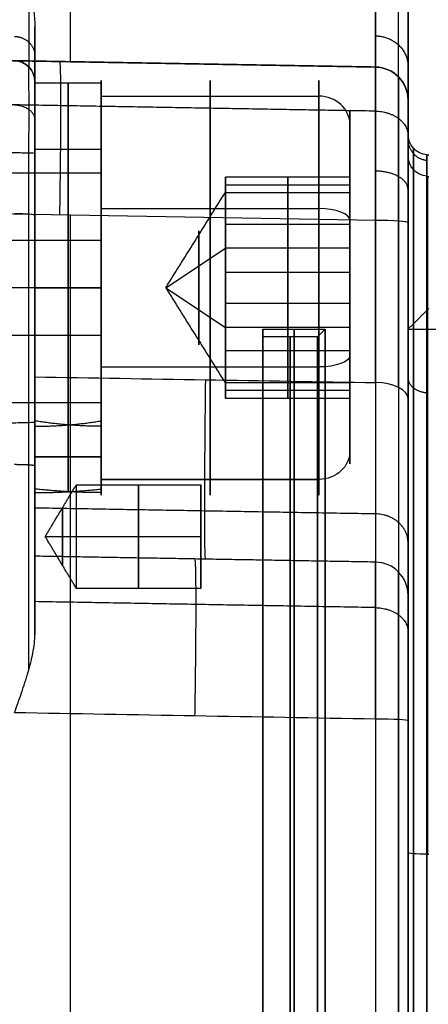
# Model space of a CAD drawing. Header units: millimetres. Extents: x 0 to 284, y -110 to 65.
# Tile 220 of 227: x 237 to 246, y 20 to 43. Entities that reach past the tile are written whole.
import ezdxf

# ---------------------------------------------------------------- set-up
doc = ezdxf.new("R2010")
doc.units = ezdxf.units.MM
doc.layers.add('Layer 01', color=7, linetype='Continuous', true_color=0x000000)

# ---------------------------------------------------------------- blocks, each defined once
blk = doc.blocks.new('Block 01')
at = {"layer": 'Layer 01'}
for p, q in [((246, 40.703, -0.047), (246, 63.943, -0.047)), ((245.214, 42.324, 55.244), (230.5, 42.581, 55.244)), ((237.857, 42.452, 50.989), (237.857, 42.452, 59.379)), ((237, 41.457, -54.921), (237, 41.976, -54.921)), ((237, 41.94, -57.053), (238.6, 41.94, -57.053)), ((238.6, 41.566, -55.166), (238.6, 41.621, -55.143)), ((244.6, 39.668, -55.95), (244.6, 40.928, -55.43)), ((237, 40.34, -57.053), (238.6, 40.34, -57.053)), ((246.5, 40.201), (246.456, 40.205)), ((246.478, 40.203, -12), (246.478, 40.203, 12)), ((238.6, 39.773, -55.907), (238.6, 40.087, -55.777)), ((241.6, 39.324, -56.132), (241.6, 39.663, -55.992)), ((243.1, 39.289, -58.812), (243.1, 39.668, -55.95)), ((243.1, 39.668, -55.95), (243.1, 37.379, -54.191)), ((237, 39.454, -54.921), (237, 39.572, -54.921)), ((241.6, 39.496, -57.194), (241.6, 39.501, -57.207)), ((244.6, 39.478, -57.381), (241.6, 39.478, -57.381)), ((241.6, 39.244, -58.154), (241.6, 39.383, -58.097)), ((243.1, 36.621, -59.914), (243.1, 39.289, -58.812)), ((241.6, 38.861, -58.722), (241.6, 38.955, -58.95)), ((238.6, 38.909, -61.674), (243.85, 38.909, -61.674)), ((238.6, 38.886, -61.618), (238.6, 38.909, -61.674)), ((241.6, 38.663, -55.177), (241.6, 38.668, -55.19)), ((244.6, 38.524, -55.071), (241.6, 38.524, -55.071)), ((244.6, 37.955, -59.363), (244.6, 38.623, -60.981)), ((238.6, 38.146, -59.825), (238.6, 38.275, -60.14)), ((230.5, 38.146, -59.825), (238.6, 38.146, -59.825)), ((240.157, 37, -57.053), (241.6, 37.955, -59.363)), ((244.6, 37.955, -59.363), (241.6, 37.955, -59.363)), ((241.6, 37.397, -54.584), (241.6, 37.718, -54.452)), ((243.1, 37.379, -54.191), (243.1, 34.711, -55.293)), ((241.6, 37.143, -54.289), (241.6, 37.258, -54.566)), ((237, 37, -60.303), (230.5, 37, -60.473)), ((237, 37, -53.803), (230.5, 37, -53.632)), ((240.157, 37, -57.053), (241.6, 36.045, -54.742)), ((241.6, 36.742, -59.539), (241.6, 36.857, -59.817)), ((241.6, 36.282, -59.654), (241.6, 36.603, -59.521)), ((243.1, 34.332, -58.155), (243.1, 36.621, -59.914)), ((237, 35.967, -63.098), (237, 35.967, -61.883)), ((237, 35.967, -60.229), (237, 35.967, -60.134)), ((237, 35.967, -53.971), (237, 35.967, -53.876)), ((237, 35.967, -52.222), (237, 35.967, -51.117)), ((244.6, 36.045, -54.742), (241.6, 36.045, -54.742)), ((242.5, 35.82), (242.5, 36)), ((243.82, 35.82), (244, 36)), ((244.6, 35.377, -53.125), (244.6, 36.045, -54.742)), ((246, 36), (247.7, 36)), ((230.5, 35.854, -54.28), (238.6, 35.854, -54.28)), ((238.6, 35.725, -53.966), (238.6, 35.854, -54.28)), ((243.82, 35.82), (242.5, 35.82)), ((244.6, 35.476, -59.035), (241.6, 35.476, -59.035)), ((241.6, 35.332, -58.915), (241.6, 35.337, -58.928)), ((238.6, 35.091, -52.431), (238.6, 35.114, -52.487)), ((238.6, 35.091, -52.431), (243.85, 35.091, -52.431)), ((241.6, 35.045, -55.155), (241.6, 35.139, -55.383)), ((241.6, 34.617, -56.009), (241.6, 34.756, -55.951)), ((241.6, 34.337, -58.113), (241.6, 34.676, -57.974)), ((243.1, 34.711, -55.293), (243.1, 34.332, -58.155)), ((237, 34.428, -54.921), (237, 34.546, -54.921)), ((244.6, 34.522, -56.724), (241.6, 34.522, -56.724)), ((241.6, 34.499, -56.898), (241.6, 34.504, -56.911)), ((238.6, 33.913, -58.328), (238.6, 34.227, -58.198)), ((244.6, 33.072, -58.675), (244.6, 34.332, -58.155)), ((237.8, 33.692, -56.591), (237.8, 32.082, -56.591)), ((237.8, 33.692, -57.514), (237.8, 32.082, -57.514)), ((237, 32.925, -57.053), (238.6, 32.925, -56.129)), ((238.6, 32.925, -57.053), (237, 32.925, -57.976)), ((237, 31.66, -54.921), (237, 32.543, -54.921)), ((238.6, 32.379, -58.962), (238.6, 32.434, -58.939)), ((238.6, 32.379, -58.962), (243.85, 32.379, -58.962)), ((241, 32.155, -30.523), (241, 29.845, -31.477)), ((241, 29.845, 30.523), (241, 32.155, 31.477)), ((241, 30.523, -29.845), (241, 31.477, -32.155)), ((241, 30.523, 32.155), (241, 31.477, 29.845)), ((237.249, 31, -31), (238, 31, -32.25)), ((237.249, 31, -31), (238, 31, -29.75)), ((237.249, 31, 31), (238, 31, 29.75)), ((237.249, 31, 31), (238, 31, 32.25)), ((238, 31, -32.25), (241, 31, -32.25)), ((238, 31, -29.75), (241, 31, -29.75)), ((238, 31, 29.75), (241, 31, 29.75)), ((238, 31, 32.25), (241, 31, 32.25)), ((245.214, 30.383, -59.628), (237, 30.526, -59.628)), ((241.107, 30.455, -60.109), (241.107, 30.455, -59.12))]:
    blk.add_line(p, q, dxfattribs=at)
at = {"layer": 'Layer 01', "extrusion": (1, 0, 0)}
for centre, radius, start, end in [((51.081, 50.989, 237.857), 8.628, 180, 227.6124), ((37, -57.053, 241.225), 5, 202.4483, 22.4483), ((37, -57.053, 237.8), 4.94, 270, 90), ((37, -57.053, 241.225), 5, 22.4483, 202.4483), ((37, -57.053, 237.8), 3.34, 270, 90), ((37, -57.053, 240.951), 1.375, 202.4483, 22.4483), ((37, -57.053, 240.951), 1.375, 22.4483, 202.4483), ((37, -57.053, 237.8), 3.34, 90, 172.0512), ((37, -57.053, 237.8), 4.94, 185.3649, 270), ((37, -57.053, 237.8), 4.94, 90, 174.6351), ((37, -57.053, 237.8), 3.34, 187.9488, 270), ((0, 0, 242.5), 36, 180, 0), ((0, 0, 242.5), 36, 0, 180), ((0, 0, 243.25), 36, 180, 0), ((0, 0, 243.25), 36, 0, 180), ((0, 0, 246), 36, 0, 90), ((0, 0, 246), 36, 270, 0), ((0, 0, 242.5), 35.82, 270, 90), ((31, -31, 238), 1.25, 180, 0), ((31, 31, 238), 1.25, 180, 0), ((31, -31, 239.5), 1.25, 180, 0), ((31, -31, 239.5), 1.25, 0, 180), ((31, 31, 239.5), 1.25, 180, 0), ((31, 31, 239.5), 1.25, 0, 180), ((31, -31, 237.662), 0.688, 180, 0), ((31, -31, 237.662), 0.688, 0, 180), ((31, 31, 237.662), 0.688, 180, 0), ((31, 31, 237.662), 0.688, 0, 180)]:
    blk.add_arc(centre, radius, start, end, dxfattribs=at)
at = {"layer": 'Layer 01', "extrusion": (-1, 4.72751e-13, 5.84094e-15)}
blk.add_arc((-51.081, 50.989, -245.214), 8.757, 312.4598, 0, dxfattribs=at)
at = {"layer": 'Layer 01', "extrusion": (1, 1.15086e-12, -1.85086e-12)}
blk.add_arc((-4.474, 17.967, 245.214), 79.907, 299.36758, 307.89931, dxfattribs=at)
at = {"layer": 'Layer 01', "extrusion": (1, -2.52632e-12, 3.42517e-12)}
blk.add_arc((-4.474, 17.967, 237), 80.051, 299.42184, 306.63563, dxfattribs=at)
at = {"layer": 'Layer 01', "extrusion": (1, 7.14258e-17, -1.72878e-16)}
for start, end in [(202.4483, 22.4483), (22.4483, 202.4483)]:
    blk.add_arc((37, -57.053, 238.6), 5, start, end, dxfattribs=at)
at = {"layer": 'Layer 01', "extrusion": (-1, -7.14258e-17, 1.72878e-16)}
for centre, radius, start, end in [((-37, -57.053, -243.85), 5, 157.5517, 337.5517), ((-37, -57.053, -243.85), 5, 337.5517, 157.5517), ((-37, -57.053, -238.6), 3, 157.5517, 337.5517), ((-37, -57.053, -238.6), 3, 337.5517, 157.5517), ((-37, -57.053, -241.6), 2.5, 307.5517, 337.5517)]:
    blk.add_arc(centre, radius, start, end, dxfattribs=at)
at = {"layer": 'Layer 01'}
for centre, radius, start in [((236.5, 41.976, -59.401), 0.5, 0), ((236.5, 41.976, -55.195), 0.5, 360), ((245.2, 41.524, 59.26), 0.8, 360), ((245.2, 41.524, 50.989), 0.8, 360), ((245.2, 29.583, -59.078), 0.8, 0), ((245.2, 29.583, -60.041), 0.8, 360), ((245.2, 29.583, -59.56), 0.8, 0)]:
    blk.add_arc(centre, radius, start, 89, dxfattribs=at)
at = {"layer": 'Layer 01', "extrusion": (-2.52421e-16, -1.44611e-14, -1)}
blk.add_arc((-236.5, 41.976, 50.989), 0.5, 91, 180, dxfattribs=at)
at = {"layer": 'Layer 01', "extrusion": (0, 0, -1)}
for centre, radius, start, end in [((-245.2, 41.524, -55.125), 0.8, 91, 180), ((-246.5, 40.703), 0.5, 275, 0)]:
    blk.add_arc(centre, radius, start, end, dxfattribs=at)
at = {"layer": 'Layer 01', "extrusion": (1, 4.89859e-16, -3.52293e-30)}
blk.add_arc((37, -57.053, 237), 4.94, 270, 90, dxfattribs=at)
at = {"layer": 'Layer 01', "extrusion": (-1, -4.89859e-16, 3.52293e-30)}
blk.add_arc((-37, -57.053, -238.6), 4.94, 90, 270, dxfattribs=at)
at = {"layer": 'Layer 01', "extrusion": (-1, -3.16178e-15, -1.10392e-15)}
blk.add_arc((-37, -57.053, -244.6), 4.25, 157.5517, 337.5517, dxfattribs=at)
at = {"layer": 'Layer 01', "extrusion": (0, -0.381849, 0.924225)}
blk.add_arc((243.85, 16.661, -66.858), 0.75, 360, 90, dxfattribs=at)
at = {"layer": 'Layer 01', "extrusion": (-1, 0, 0)}
for centre, radius, start, end in [((-37, -57.053, -244.6), 4.25, 157.5517, 235.9502), ((-37, -57.053, -244.6), 4.25, 139.5517, 157.5517), ((-37, -57.053, -237), 3.25, 180, 0), ((-37, -57.053, -237), 3.25, 0, 180), ((-21.697, 21.697, -246.478), 18.065, 95.2051, 174.7949), ((0, 0, -244), 36, 180, 270), ((0, 0, -244), 36, 90, 180), ((0, 0, -243.16), 35.82, 90, 270), ((0, 0, -243.82), 35.82, 90, 270), ((-31, -31, -238), 1.25, 0, 180), ((-31, 31, -238), 1.25, 0, 180)]:
    blk.add_arc(centre, radius, start, end, dxfattribs=at)
at = {"layer": 'Layer 01', "extrusion": (-1, 3.01893e-15, 1.44968e-15)}
blk.add_arc((-37, -57.053, -244.6), 4.25, 337.5517, 157.5517, dxfattribs=at)
at = {"layer": 'Layer 01', "extrusion": (2.83059e-14, 5.44679e-14, -1)}
blk.add_arc((-246.5, 40.703, 12), 0.5, 275, 0, dxfattribs=at)
at = {"layer": 'Layer 01', "extrusion": (-3.83282e-15, -7.07842e-15, -1)}
blk.add_arc((-246.5, 40.703, -12), 0.5, 275, 0, dxfattribs=at)
at = {"layer": 'Layer 01', "extrusion": (1, 4.89859e-16, -3.12634e-30)}
blk.add_arc((37, -57.053, 237), 3.34, 270, 90, dxfattribs=at)
at = {"layer": 'Layer 01', "extrusion": (-1, -4.89859e-16, 3.12634e-30)}
for start, end in [(90, 270), (16.0559, 90)]:
    blk.add_arc((-37, -57.053, -238.6), 3.34, start, end, dxfattribs=at)
at = {"layer": 'Layer 01', "extrusion": (-4.21118e-15, -0.090722, -0.995876)}
blk.add_arc((246.5, -42.141, 19.639), 0.5, 95, 180, dxfattribs=at)
at = {"layer": 'Layer 01', "extrusion": (1.33785e-14, 0.090722, -0.995876)}
blk.add_arc((-246.5, 42.141, -19.639), 0.5, 275, 360, dxfattribs=at)
at = {"layer": 'Layer 01', "extrusion": (1, -4.51066e-12, 2.0503e-13)}
blk.add_arc((-84.75, -12, 246.456), 124.955, 354.79488, 0, dxfattribs=at)
at = {"layer": 'Layer 01', "extrusion": (1, -2.32074e-12, -5.20079e-15)}
blk.add_arc((-84.75, 12, 246.456), 124.955, 360, 5.20512, dxfattribs=at)
at = {"layer": 'Layer 01', "extrusion": (1, -8.36031e-14, 8.70791e-14)}
blk.add_arc((21.697, -21.697, 246.456), 18.067, 275.2051, 354.7949, dxfattribs=at)
at = {"layer": 'Layer 01', "extrusion": (1, -8.7388e-14, -8.3912e-14)}
blk.add_arc((21.697, 21.697, 246.456), 18.067, 5.2051, 84.7949, dxfattribs=at)
at = {"layer": 'Layer 01', "extrusion": (-1, 8.38744e-14, -1.11842e-14)}
blk.add_arc((-37, -57.053, -241.6), 2.5, 157.5517, 187.5517, dxfattribs=at)
at = {"layer": 'Layer 01', "extrusion": (-1, -8.4606e-18, -6.38194e-17)}
blk.add_arc((-37, -57.053, -241.6), 2.5, 187.5517, 247.5517, dxfattribs=at)
at = {"layer": 'Layer 01', "extrusion": (-1, 5.73765e-16, 4.39443e-16)}
blk.add_arc((-37, -57.053, -241.6), 2.5, 127.5517, 157.5517, dxfattribs=at)
at = {"layer": 'Layer 01', "extrusion": (-2.56747e-13, 0.996985, 0.077589)}
blk.add_arc((-236.5, -65.707, 33.751), 0.5, 180, 269, dxfattribs=at)
at = {"layer": 'Layer 01', "extrusion": (1.87052e-16, 0.924225, 0.381849)}
blk.add_arc((-243.85, -71.108, 12.411), 0.75, 180, 270, dxfattribs=at)
at = {"layer": 'Layer 01', "extrusion": (-1, -3.07895e-16, 2.36698e-16)}
blk.add_arc((-37, -57.053, -241.6), 2.5, 67.5517, 127.5517, dxfattribs=at)
at = {"layer": 'Layer 01', "extrusion": (5.44227e-14, 0.997007, -0.077307)}
blk.add_arc((-245.2, 65.245, 33.628), 0.8, 91, 180, dxfattribs=at)
at = {"layer": 'Layer 01', "extrusion": (1, -6.6429e-20, 6.27136e-13)}
blk.add_arc((0, -435, 245.214), 499.743, 85.56623, 90, dxfattribs=at)
at = {"layer": 'Layer 01', "extrusion": (-1, 1.02078e-16, 7.69987e-16)}
blk.add_arc((-37, -57.053, -241.6), 2.5, 247.5517, 307.5517, dxfattribs=at)
at = {"layer": 'Layer 01', "extrusion": (1, 4.89859e-16, 8.01964e-15)}
blk.add_arc((37, -57.053, 237), 3.34, 90, 180, dxfattribs=at)
at = {"layer": 'Layer 01', "extrusion": (1, 1.71291e-17, 2.06973e-17)}
blk.add_arc((37, -57.053, 237), 4.94, 190.7775, 270, dxfattribs=at)
at = {"layer": 'Layer 01', "extrusion": (-1, -4.89859e-16, -5.26352e-15)}
blk.add_arc((-37, -57.053, -237), 4.94, 0, 90, dxfattribs=at)
at = {"layer": 'Layer 01', "extrusion": (1, 3.74711e-17, -1.1713e-14)}
blk.add_arc((37, -57.053, 237), 3.34, 196.0559, 270, dxfattribs=at)
at = {"layer": 'Layer 01', "extrusion": (-1, -1.31956e-30, -1.31956e-30)}
blk.add_arc((-37, -57.053, -238.6), 4.94, 270, 0, dxfattribs=at)
at = {"layer": 'Layer 01', "extrusion": (-1, -4.89859e-16, 5.91901e-16)}
blk.add_arc((-37, -57.053, -238.6), 4.94, 10.7775, 90, dxfattribs=at)
at = {"layer": 'Layer 01', "extrusion": (-1, -5.89048e-45, -9.22967e-31)}
blk.add_arc((-37, -57.053, -238.6), 3.34, 270, 0, dxfattribs=at)
at = {"layer": 'Layer 01', "extrusion": (-1, -4.18433e-16, -1.72878e-16)}
blk.add_arc((-37, -57.053, -241.6), 2.5, 7.5517, 67.5517, dxfattribs=at)
at = {"layer": 'Layer 01', "extrusion": (1.87052e-16, -0.924225, -0.381849)}
blk.add_arc((243.85, -62.608, -12.411), 0.75, 0, 90, dxfattribs=at)
at = {"layer": 'Layer 01', "extrusion": (-1, -8.43677e-14, 1.11198e-14)}
blk.add_arc((-37, -57.053, -241.6), 2.5, 337.5517, 7.5517, dxfattribs=at)
at = {"layer": 'Layer 01', "extrusion": (-1.79264e-13, 0.871491, 0.490411)}
blk.add_arc((-245.2, -61.255, 4.913), 0.8, 180, 269, dxfattribs=at)
at = {"layer": 'Layer 01', "extrusion": (5.13841e-15, 0.381849, -0.924225)}
blk.add_arc((-243.85, 8.161, 66.858), 0.75, 180, 270, dxfattribs=at)
at = {"layer": 'Layer 01', "extrusion": (-1, 0, -1.82772e-17)}
for start, end in [(180, 0), (0, 180)]:
    blk.add_arc((-31, -31, -241), 1.25, start, end, dxfattribs=at)
at = {"layer": 'Layer 01', "extrusion": (-1, 0, -8.94316e-32)}
for start, end in [(180, 0), (0, 180)]:
    blk.add_arc((-31, 31, -241), 1.25, start, end, dxfattribs=at)
at = {"layer": 'Layer 01', "extrusion": (-1.95524e-13, 0.998583, 0.05322)}
blk.add_arc((-245.2, -64.56, 23.151), 0.8, 180, 269, dxfattribs=at)
at = {"layer": 'Layer 01', "extrusion": (-1, 2.39142e-13, 3.53939e-12)}
blk.add_arc((0, 435, -245.214), 499.743, 266.94928, 274.41511, dxfattribs=at)
at = {"layer": 'Layer 01', "extrusion": (1.34849e-14, -0.995876, -0.090722)}
blk.add_arc((246.5, -42.141, -19.639), 0.5, 95, 180, dxfattribs=at)
at = {"layer": 'Layer 01', "extrusion": (6.5372e-16, 0.995876, -0.090722)}
blk.add_arc((-246.5, 42.141, 19.639), 0.5, 275, 360, dxfattribs=at)
at = {"layer": 'Layer 01', "extrusion": (1, 5.08696e-15, 2.14957e-12)}
blk.add_arc((12, 84.75, 246.456), 124.955, 270, 275.20512, dxfattribs=at)
at = {"layer": 'Layer 01', "extrusion": (1, -2.00213e-13, -4.45984e-12)}
blk.add_arc((12, -84.75, 246.456), 124.955, 84.79488, 90, dxfattribs=at)
at = {"layer": 'Layer 01'}
for points, weights, degree in [([(245.771, 42.084, 50.989), (245.771, 42.084, 48.435), (245.771, 43.111, 46.096), (245.771, 44.992, 44.366)], [0.856625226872, 0.808044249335, 0.807609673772, 0.855321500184], 3), ([(245.771, 34.597, -51.463), (245.771, 38.04, -49.525), (245.771, 41.33, -47.337), (245.771, 44.449, -44.911)], [0.856625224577, 0.855036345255, 0.855024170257, 0.856588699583], 3), ([(236.857, 44.175, -45.608), (236.857, 42.963, -47.164), (236.857, 42.326, -49.026), (236.857, 42.326, -50.989)], [0.845177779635, 0.818187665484, 0.822003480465, 0.856625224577], 3), ([(237, 43.295, -46.269), (237, 41.976, -48.445), (237, 41.976, -50.989)], [1, 0.963104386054, 1], 2), ([(236.509, 43.062, -47.867), (236.798, 43.057, -47.865), (237, 42.865, -47.791), (237, 42.596, -47.686)], [0.965932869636, 0.781279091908, 0.781279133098, 0.965932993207], 3), ([(245.214, 43.075, 47.44), (245.676, 43.068, 47.436), (246, 42.767, 47.303), (246, 42.344, 47.115)], [0.957082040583, 0.774120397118, 0.774120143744, 0.957081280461], 3), ([(237.594, 42.457, 59.383), (237.654, 42.456, 63.083), (237.594, 38.767, 63.371)], [1.00000149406, 0.734107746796, 1.00000312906], 2), ([(245.219, 41.26, 61.977), (240.313, 41.345, 62.056), (235.406, 41.431, 62.135), (230.5, 41.517, 62.214)], [0.86701301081, 0.86704014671, 0.867067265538, 0.867094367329], 3), ([(236.512, 41.411, -62.118), (237, 41.403, -62.11), (237, 41.044, -61.778)], [0.999996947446, 0.715399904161, 1.0001282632], 2), ([(245.219, 41.26, 61.976), (246, 41.247, 61.963), (246, 40.673, 61.433)], [0.999999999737, 0.715426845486, 1.00007348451], 2), ([(246, 40.573, -17.697), (246, 40.301, -17.684), (246.184, 40.1, -17.675), (246.456, 40.076, -17.674)], [0.999536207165, 0.824426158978, 0.824408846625, 0.999484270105], 3), ([(246, 40.573, 17.697), (246, 40.301, 17.684), (246.184, 40.1, 17.675), (246.456, 40.076, 17.674)], [0.999536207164, 0.824426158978, 0.824408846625, 0.999484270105], 3), ([(246.131, 39.849, -23.351), (246.131, 40.193, -19.576), (246.131, 40.365, -15.79), (246.131, 40.365, -12)], [0.868638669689, 0.868041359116, 0.868041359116, 0.868638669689], 3), ([(246.131, 40.365, 12), (246.131, 40.365, 15.79), (246.131, 40.193, 19.576), (246.131, 39.849, 23.351)], [0.86863866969, 0.868041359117, 0.868041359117, 0.86863866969], 3), ([(246, 39.372, -47.878), (246, 39.628, -48.263), (245.676, 39.811, -48.537), (245.214, 39.815, -48.544)], [0.998446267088, 0.807699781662, 0.807750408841, 0.998598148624], 3), ([(246.131, 23.351, -39.849), (246.131, 32.511, -39.015), (246.131, 39.015, -32.511), (246.131, 39.849, -23.351)], [0.868638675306, 0.734486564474, 0.734486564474, 0.868638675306], 3), ([(246.131, 39.849, 23.351), (246.131, 39.015, 32.511), (246.131, 32.511, 39.015), (246.131, 23.351, 39.849)], [0.868638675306, 0.734486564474, 0.734486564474, 0.868638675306], 3), ([(236.857, 27.8, -63.972), (236.857, 31.461, -63.768), (236.857, 35.119, -63.524), (236.857, 38.775, -63.239)], [0.856614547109, 0.856583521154, 0.85658708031, 0.856625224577], 3), ([(237.857, -26.699, 64.158), (237.857, 6.058, 65.91), (237.857, 38.763, 63.366)], [0.999151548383, 0.9973969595, 0.999933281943], 2), ([(245.771, 38.615, 63.009), (245.771, 25.766, 64.005), (245.771, 12.888, 64.504), (245.771, 0, 64.504)], [0.856625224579, 0.856197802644, 0.856197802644, 0.856625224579], 3), ([(241.12, 30.454, -59.12), (241.07, 30.455, -54.154), (241.12, 34.782, -51.715)], [0.999999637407, 0.863417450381, 0.999999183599], 2), ([(246, 34.824, -34.824), (246, 34.631, -34.631), (246.184, 34.489, -34.489), (246.456, 34.472, -34.472)], [0.884170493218, 0.729309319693, 0.729309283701, 0.884170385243], 3), ([(246, 34.824, 34.824), (246, 34.631, 34.631), (246.184, 34.489, 34.489), (246.456, 34.472, 34.472)], [0.884170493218, 0.729309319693, 0.729309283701, 0.884170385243], 3), ([(237, 33.66, -57.053), (237.542, 33.66, -56.74), (238.079, 33.704, -56.43), (238.6, 33.79, -56.129)], [1, 0.993466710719, 0.993466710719, 1], 3), ([(238.6, 33.66, -57.053), (238.058, 33.66, -57.366), (237.521, 33.704, -57.676), (237, 33.79, -57.976)], [1, 0.993466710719, 0.993466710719, 1], 3), ([(237, 32.702, -63.323), (237, 32.721, -63.612), (236.798, 32.734, -63.817), (236.509, 32.734, -63.822)], [0.999963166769, 0.808803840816, 0.808803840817, 0.999963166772], 3), ([(237, 32.06, -57.053), (237.537, 32.06, -56.742), (238.072, 32.089, -56.434), (238.6, 32.147, -56.129)], [1, 0.997053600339, 0.997053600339, 1], 3), ([(238.6, 32.06, -57.053), (238.063, 32.06, -57.363), (237.528, 32.089, -57.672), (237, 32.147, -57.976)], [1, 0.997053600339, 0.997053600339, 1], 3), ([(245.216, 31.545, -54.788), (242.478, 31.592, -54.817), (239.739, 31.639, -54.846), (237, 31.687, -54.875)], [0.931648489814, 0.931688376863, 0.931728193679, 0.931767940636], 3), ([(246, 30.872, -54.391), (245.982, 31.533, -54.778), (245.216, 31.547, -54.786)], [0.990789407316, 0.718900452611, 1.00000000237], 2), ([(240.861, 26.673, -64.107), (240.924, 30.458, -63.904), (240.861, 30.459, -60.113)], [1, 0.725828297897, 0.999999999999], 2), ([(245.219, 29.286, -62.793), (242.48, 29.334, -62.838), (239.74, 29.382, -62.883), (237, 29.43, -62.928)], [0.862889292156, 0.862905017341, 0.862920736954, 0.862936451], 3), ([(245.219, 29.285, -62.794), (246, 29.271, -62.781), (246, 28.705, -62.243)], [0.999999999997, 0.715512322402, 1.00009133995], 2), ([(245.771, -38.453, -63.022), (245.771, -16.806, -64.693), (245.771, 4.903, -64.952), (245.771, 26.584, -63.796)], [0.856625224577, 0.855413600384, 0.855413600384, 0.856625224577], 3), ([(246.131, 12, -40.365), (246.131, 15.79, -40.365), (246.131, 19.576, -40.193), (246.131, 23.351, -39.849)], [0.868638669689, 0.868041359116, 0.868041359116, 0.868638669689], 3), ([(246.131, 23.351, 39.849), (246.131, 19.576, 40.193), (246.131, 15.79, 40.365), (246.131, 12, 40.365)], [0.868638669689, 0.868041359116, 0.868041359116, 0.868638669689], 3)]:
    blk.add_rational_spline(points, weights, degree=degree, dxfattribs=at)
for points, knots in [([(236.509, 44.715, -45.199), (236.549, 44.715, -45.198), (236.583, 44.692, -45.216), (236.635, 44.644, -45.252), (236.655, 44.617, -45.272), (236.712, 44.533, -45.336), (236.741, 44.474, -45.381), (236.82, 44.295, -45.517), (236.86, 44.172, -45.61), (236.961, 43.801, -45.891), (237, 43.55, -46.079), (237, 43.295, -46.269)], [-1.911184, -1.911184, -1.911184, -1.911184, -1.791735, -1.791735, -1.672286, -1.672286, -1.433388, -1.433388, -0.955592, -0.955592, 0, 0, 0, 0]), ([(246, 41.524, 50.989), (246, 41.524, 50.339), (246, 41.59, 49.695), (246, 41.737, 48.979), (246, 41.755, 48.896), (246, 41.793, 48.735), (246, 41.853, 48.494), (246, 42.013, 47.938), (246, 42.188, 47.473), (246, 42.586, 46.56), (246, 42.912, 45.985), (246, 43.345, 45.376), (246, 43.392, 45.312), (246, 43.49, 45.183), (246, 43.638, 44.99), (246, 44.001, 44.555), (246, 44.34, 44.207), (246, 44.578, 43.986)], [-7.868555, -7.868555, -7.868555, -7.868555, -5.901417, -5.901417, -5.655524, -5.655524, -5.409632, -4.917847, -3.934278, -3.934278, -1.967139, -1.967139, -1.721246, -1.721246, -1.475354, -0.983569, 0, 0, 0, 0]), ([(245.214, 42.324, 59.26), (245.217, 42.324, 60.256), (245.219, 41.936, 61.246), (245.219, 40.585, 62.706), (245.217, 39.636, 63.17), (245.214, 38.633, 63.248)], [0, 0, 0, 0, 3.054925, 3.054925, 6.109851, 6.109851, 6.109851, 6.109851]), ([(237, 41.976, -59.401), (237, 41.976, -59.841), (237, 41.895, -60.268), (237, 41.652, -60.886), (237, 41.556, -61.078), (237, 41.326, -61.444), (237, 41.193, -61.617), (237, 40.893, -61.941), (237, 40.733, -62.085), (237, 40.385, -62.342), (237, 40.199, -62.455), (237, 39.901, -62.599), (237, 39.803, -62.641), (237, 39.6, -62.717), (237, 39.496, -62.75), (237, 39.178, -62.836), (237, 38.964, -62.873), (237, 38.748, -62.89)], [-5.237929, -5.237929, -5.237929, -5.237929, -3.928447, -3.928447, -3.273705, -3.273705, -2.618964, -2.618964, -1.964223, -1.964223, -1.309482, -1.309482, -0.982112, -0.982112, -0.654741, -0.654741, 0, 0, 0, 0]), ([(246, 38.572, 62.45), (246, 38.973, 62.419), (246, 39.356, 62.315), (246, 39.903, 62.05), (246, 40.071, 61.948), (246, 40.389, 61.713), (246, 40.537, 61.58), (246, 40.811, 61.283), (246, 40.931, 61.127), (246, 41.141, 60.792), (246, 41.23, 60.614), (246, 41.341, 60.332), (246, 41.372, 60.24), (246, 41.427, 60.049), (246, 41.449, 59.952), (246, 41.505, 59.657), (246, 41.524, 59.458), (246, 41.524, 59.26)], [-4.789877, -4.789877, -4.789877, -4.789877, -3.592408, -3.592408, -2.993673, -2.993673, -2.394938, -2.394938, -1.796204, -1.796204, -1.197469, -1.197469, -0.898102, -0.898102, -0.598735, -0.598735, 0, 0, 0, 0]), ([(246, 23.381, 40.185), (246, 23.889, 40.139), (246, 24.645, 40.039), (246, 25.518, 39.868), (246, 25.952, 39.769), (246, 26.169, 39.716), (246, 26.261, 39.692), (246, 26.323, 39.676), (246, 26.352, 39.669), (246, 26.901, 39.526), (246, 27.664, 39.291), (246, 28.534, 38.961), (246, 28.964, 38.781), (246, 29.148, 38.701), (246, 29.27, 38.648), (246, 29.328, 38.621), (246, 29.892, 38.364), (246, 30.626, 37.99), (246, 31.451, 37.497), (246, 31.798, 37.274), (246, 32.027, 37.123), (246, 32.14, 37.047), (246, 33.176, 36.331), (246, 34.033, 35.616), (246, 35.22, 34.429), (246, 35.785, 33.811), (246, 36.393, 33.047), (246, 36.685, 32.654), (246, 36.807, 32.484), (246, 36.888, 32.37), (246, 36.928, 32.311), (246, 37.281, 31.802), (246, 37.719, 31.104), (246, 38.174, 30.258), (246, 38.388, 29.827), (246, 38.477, 29.641), (246, 38.535, 29.516), (246, 38.565, 29.452), (246, 38.814, 28.906), (246, 39.113, 28.166), (246, 39.406, 27.282), (246, 39.538, 26.835), (246, 39.6, 26.61), (246, 39.626, 26.514), (246, 39.644, 26.449), (246, 39.652, 26.415), (246, 39.918, 25.398), (246, 40.093, 24.397), (246, 40.185, 23.381)], [0, 0, 0, 0, 1.612678, 2.419017, 2.822187, 3.023771, 3.124564, 3.124564, 3.225356, 3.225356, 4.838034, 5.644373, 6.047543, 6.249128, 6.249128, 6.450712, 6.450712, 8.06339, 8.869729, 9.272899, 9.272899, 9.676068, 9.676068, 12.901425, 12.901425, 14.514103, 15.320442, 15.723611, 15.925196, 15.925196, 16.126781, 16.126781, 17.739459, 18.545798, 18.948967, 19.150552, 19.150552, 19.352137, 19.352137, 20.964815, 21.771154, 22.174323, 22.375908, 22.476701, 22.476701, 22.577493, 22.577493, 25.802849, 25.802849, 25.802849, 25.802849]), ([(246, 40.185, -23.381), (246, 40.139, -23.889), (246, 40.039, -24.645), (246, 39.868, -25.518), (246, 39.769, -25.952), (246, 39.716, -26.169), (246, 39.692, -26.261), (246, 39.676, -26.323), (246, 39.669, -26.352), (246, 39.526, -26.901), (246, 39.291, -27.664), (246, 38.961, -28.534), (246, 38.781, -28.964), (246, 38.701, -29.148), (246, 38.648, -29.27), (246, 38.621, -29.328), (246, 38.364, -29.892), (246, 37.99, -30.626), (246, 37.497, -31.451), (246, 37.274, -31.798), (246, 37.123, -32.027), (246, 37.047, -32.14), (246, 36.331, -33.176), (246, 35.616, -34.033), (246, 34.429, -35.22), (246, 33.811, -35.785), (246, 33.047, -36.393), (246, 32.654, -36.685), (246, 32.484, -36.807), (246, 32.37, -36.888), (246, 32.311, -36.928), (246, 31.802, -37.281), (246, 31.104, -37.719), (246, 30.258, -38.174), (246, 29.827, -38.388), (246, 29.641, -38.477), (246, 29.516, -38.535), (246, 29.452, -38.565), (246, 28.906, -38.814), (246, 28.166, -39.113), (246, 27.282, -39.406), (246, 26.835, -39.538), (246, 26.61, -39.6), (246, 26.514, -39.626), (246, 26.449, -39.644), (246, 26.415, -39.652), (246, 25.398, -39.918), (246, 24.397, -40.093), (246, 23.381, -40.185)], [0, 0, 0, 0, 1.612678, 2.419017, 2.822187, 3.023771, 3.124564, 3.124564, 3.225356, 3.225356, 4.838034, 5.644373, 6.047543, 6.249128, 6.249128, 6.450712, 6.450712, 8.06339, 8.869729, 9.272899, 9.272899, 9.676068, 9.676068, 12.901425, 12.901425, 14.514103, 15.320442, 15.723611, 15.925196, 15.925196, 16.126781, 16.126781, 17.739459, 18.545798, 18.948967, 19.150552, 19.150552, 19.352137, 19.352137, 20.964815, 21.771154, 22.174323, 22.375908, 22.476701, 22.476701, 22.577493, 22.577493, 25.802849, 25.802849, 25.802849, 25.802849]), ([(246, 0, 63.943), (246, 6.435, 63.943), (246, 12.872, 63.819), (246, 25.73, 63.321), (246, 32.154, 62.948), (246, 38.572, 62.45)], [-38.612594, -38.612594, -38.612594, -38.612594, -19.306297, -19.306297, 0, 0, 0, 0]), ([(237, 30.526, -59.162), (237, 30.526, -58.406), (237, 30.625, -57.667), (237, 30.918, -56.584), (237, 31.041, -56.224), (237, 31.331, -55.533), (237, 31.497, -55.199), (237, 31.873, -54.556), (237, 32.082, -54.246), (237, 32.545, -53.651), (237, 32.795, -53.369), (237, 33.326, -52.846), (237, 33.608, -52.602), (237, 34.205, -52.152), (237, 34.521, -51.945), (237, 34.85, -51.759)], [-8.99708, -8.99708, -8.99708, -8.99708, -6.74781, -6.74781, -5.623175, -5.623175, -4.49854, -4.49854, -3.373905, -3.373905, -2.24927, -2.24927, -1.124635, -1.124635, 0, 0, 0, 0]), ([(245.214, 34.714, -51.671), (245.215, 33.41, -52.405), (245.216, 32.3, -53.498), (245.216, 30.793, -56.073), (245.215, 30.383, -57.576), (245.214, 30.383, -59.078)], [-9.097224, -9.097224, -9.097224, -9.097224, -4.548612, -4.548612, 0, 0, 0, 0]), ([(246, 34.322, -50.974), (246, 33.607, -51.376), (246, 32.955, -51.871), (246, 32.29, -52.533), (246, 32.221, -52.605), (246, 32.081, -52.754), (246, 31.875, -52.98), (246, 31.421, -53.529), (246, 31.079, -54.038), (246, 30.455, -55.105), (246, 30.137, -55.856), (246, 29.891, -56.742), (246, 29.864, -56.845), (246, 29.815, -57.046), (246, 29.747, -57.349), (246, 29.625, -58.057), (246, 29.583, -58.668), (246, 29.583, -59.078)], [-9.8482, -9.8482, -9.8482, -9.8482, -7.38615, -7.38615, -7.078393, -7.078393, -6.770637, -6.155125, -4.9241, -4.9241, -2.46205, -2.46205, -2.154294, -2.154294, -1.846537, -1.231025, 0, 0, 0, 0]), ([(237, 28.639, -63.573), (237, 28.929, -63.393), (237, 29.19, -63.18), (237, 29.539, -62.813), (237, 29.649, -62.682), (237, 29.85, -62.409), (237, 30.032, -62.125), (237, 30.177, -61.82), (237, 30.303, -61.505), (237, 30.357, -61.343), (237, 30.483, -60.852), (237, 30.526, -60.518), (237, 30.526, -60.177)], [-4.064523, -4.064523, -4.064523, -4.064523, -3.048393, -3.048393, -2.540327, -2.540327, -2.032262, -1.524196, -1.524196, -1.016131, -1.016131, 0, 0, 0, 0]), ([(245.214, 26.596, -64.035), (245.217, 27.607, -63.981), (245.219, 28.59, -63.526), (245.219, 29.98, -62.061), (245.217, 30.383, -61.063), (245.214, 30.383, -60.041)], [0, 0, 0, 0, 3.106426, 3.106426, 6.212853, 6.212853, 6.212853, 6.212853]), ([(246, 29.583, -60.041), (246, 29.583, -60.451), (246, 29.507, -60.847), (246, 29.278, -61.42), (246, 29.186, -61.598), (246, 28.97, -61.936), (246, 28.845, -62.095), (246, 28.563, -62.393), (246, 28.412, -62.525), (246, 28.085, -62.759), (246, 27.91, -62.86), (246, 27.631, -62.99), (246, 27.539, -63.027), (246, 27.349, -63.093), (246, 27.252, -63.122), (246, 26.955, -63.195), (246, 26.755, -63.225), (246, 26.554, -63.236)], [-4.867677, -4.867677, -4.867677, -4.867677, -3.650758, -3.650758, -3.042298, -3.042298, -2.433839, -2.433839, -1.825379, -1.825379, -1.216919, -1.216919, -0.912689, -0.912689, -0.60846, -0.60846, 0, 0, 0, 0]), ([(236.509, 26.75, -64.179), (236.537, 26.829, -64.174), (236.565, 26.909, -64.167), (236.622, 27.071, -64.147), (236.651, 27.154, -64.135), (236.707, 27.315, -64.105), (236.734, 27.396, -64.087), (236.772, 27.516, -64.057), (236.791, 27.576, -64.041), (236.812, 27.645, -64.021), (236.821, 27.675, -64.012), (236.827, 27.695, -64.006), (236.829, 27.704, -64.003), (236.858, 27.803, -63.972), (236.881, 27.887, -63.942), (236.91, 28.004, -63.896), (236.924, 28.061, -63.873), (236.938, 28.124, -63.845), (236.944, 28.155, -63.832), (236.947, 28.168, -63.826), (236.948, 28.176, -63.822), (236.949, 28.18, -63.82), (236.983, 28.354, -63.74), (237, 28.506, -63.656), (237, 28.639, -63.573)], [0, 0, 0, 0, 0.25938, 0.25938, 0.51876, 0.51876, 0.77814, 0.77814, 0.90783, 0.972675, 1.005098, 1.005098, 1.03752, 1.03752, 1.2969, 1.2969, 1.42659, 1.491435, 1.523858, 1.540069, 1.540069, 1.55628, 1.55628, 2.07504, 2.07504, 2.07504, 2.07504]), ([(246, 26.554, -63.236), (246, 15.73, -63.813), (246, 4.898, -64.037), (246, -16.779, -63.779), (246, -27.602, -63.297), (246, -38.41, -62.463)], [-65.025546, -65.025546, -65.025546, -65.025546, -32.512773, -32.512773, 0, 0, 0, 0])]:
    blk.add_open_spline(points, degree=3, knots=knots, dxfattribs=at)
for points, degree in [([(246, 44.068, -44.497), (246, 40.979, -46.897), (246, 37.731, -49.056), (246, 34.322, -50.974)], 3), ([(230.5, 42.581, 59.498), (237.857, 42.452, 59.379), (245.214, 42.324, 59.26)], 2), ([(245.214, 42.324, 50.989), (237.857, 42.452, 50.989), (230.5, 42.581, 50.989)], 2), ([(245.214, 42.324, 50.989), (245.214, 42.324, 55.125), (245.214, 42.324, 59.26)], 2), ([(237, 41.976, -50.989), (237, 41.976, -55.195), (237, 41.976, -59.401)], 2), ([(238.6, 41.621, -55.143), (241.225, 41.621, -55.143), (243.85, 41.621, -55.143)], 2), ([(246, 41.524, 59.26), (246, 41.524, 55.125), (246, 41.524, 50.989)], 2), ([(246, 40.703, 12), (246, 40.703), (246, 40.703, -12)], 2), ([(246, 40.185, 23.381), (246, 40.53, 19.595), (246, 40.703, 15.802), (246, 40.703, 12)], 3), ([(246, 40.703, -12), (246, 40.703, -15.802), (246, 40.53, -19.595), (246, 40.185, -23.381)], 3), ([(230.5, 40.42, -57.053), (233.75, 40.335, -57.053), (237, 40.25, -57.053)], 2), ([(246.456, 40.205, -12), (246.478, 40.203, -12), (246.5, 40.201, -12)], 2), ([(246.456, 40.205, 12), (246.478, 40.203, 12), (246.5, 40.201, 12)], 2), ([(246.456, 40.205, -12), (246.456, 40.205), (246.456, 40.205, 12)], 2), ([(230.5, 39.773, -55.907), (234.55, 39.773, -55.907), (238.6, 39.773, -55.907)], 2), ([(244.6, 39.668, -55.95), (243.1, 39.668, -55.95), (241.6, 39.668, -55.95)], 2), ([(241.6, 39.668, -55.95), (241.6, 39.573, -56.666), (241.6, 39.478, -57.381)], 2), ([(241.6, 38.524, -55.071), (241.6, 39.096, -55.51), (241.6, 39.668, -55.95)], 2), ([(244.6, 39.289, -58.812), (244.6, 39.478, -57.381), (244.6, 39.668, -55.95)], 2), ([(244.6, 39.668, -55.95), (244.6, 38.524, -55.071), (244.6, 37.379, -54.191)], 2), ([(246.456, 39.689, -23.336), (246.478, 39.687, -23.336), (246.5, 39.686, -23.336)], 2), ([(246.456, 39.689, 23.336), (246.478, 39.687, 23.336), (246.5, 39.686, 23.336)], 2), ([(241.6, 39.478, -57.381), (241.6, 39.383, -58.097), (241.6, 39.289, -58.812)], 2), ([(240.157, 37, -57.053), (240.878, 38.155, -56.575), (241.6, 39.311, -56.098)], 2), ([(244.6, 39.289, -58.812), (243.1, 39.289, -58.812), (241.6, 39.289, -58.812)], 2), ([(241.6, 39.289, -58.812), (241.6, 38.622, -59.088), (241.6, 37.955, -59.363)], 2), ([(244.6, 36.621, -59.914), (244.6, 37.955, -59.363), (244.6, 39.289, -58.812)], 2), ([(230.5, 38.892, 63.485), (235.405, 38.806, 63.406), (240.309, 38.72, 63.327), (245.214, 38.633, 63.248)], 3), ([(237, 38.748, -62.89), (237, 35.381, -63.152), (237, 32.011, -63.38), (237, 28.639, -63.573)], 3), ([(241.6, 37.379, -54.191), (241.6, 37.952, -54.631), (241.6, 38.524, -55.071)], 2), ([(241.6, 37.955, -59.363), (241.6, 37.288, -59.639), (241.6, 36.621, -59.914)], 2), ([(241.6, 36.045, -54.742), (241.6, 36.712, -54.466), (241.6, 37.379, -54.191)], 2), ([(241.6, 37.379, -54.191), (243.1, 37.379, -54.191), (244.6, 37.379, -54.191)], 2), ([(244.6, 37.379, -54.191), (244.6, 36.045, -54.742), (244.6, 34.711, -55.293)], 2), ([(238.6, 37, -60.393), (237.8, 37, -60.393), (237, 37, -60.393)], 2), ([(237, 37, -53.713), (237.8, 37, -53.713), (238.6, 37, -53.713)], 2), ([(237, 37, -61.993), (237.8, 37, -61.993), (238.6, 37, -61.993)], 2), ([(237, 37, -52.113), (237.8, 37, -52.113), (238.6, 37, -52.113)], 2), ([(240.157, 37, -57.053), (240.878, 35.845, -57.53), (241.6, 34.689, -58.007)], 2), ([(244.6, 36.621, -59.914), (243.1, 36.621, -59.914), (241.6, 36.621, -59.914)], 2), ([(241.6, 36.621, -59.914), (241.6, 36.048, -59.474), (241.6, 35.476, -59.035)], 2), ([(244.6, 34.332, -58.155), (244.6, 35.476, -59.035), (244.6, 36.621, -59.914)], 2), ([(246, 36), (246.25, 36.25), (246.5, 36.5)], 2), ([(241.6, 34.711, -55.293), (241.6, 35.378, -55.018), (241.6, 36.045, -54.742)], 2), ([(242.5, 36), (243.25, 36), (244, 36)], 2), ([(241.6, 35.476, -59.035), (241.6, 34.904, -58.595), (241.6, 34.332, -58.155)], 2), ([(237, 34.85, -51.759), (239.738, 34.805, -51.73), (242.476, 34.759, -51.701), (245.214, 34.714, -51.671)], 3), ([(244.6, 34.711, -55.293), (243.1, 34.711, -55.293), (241.6, 34.711, -55.293)], 2), ([(241.6, 34.522, -56.724), (241.6, 34.617, -56.009), (241.6, 34.711, -55.293)], 2), ([(244.6, 34.711, -55.293), (244.6, 34.522, -56.724), (244.6, 34.332, -58.155)], 2), ([(241.6, 34.332, -58.155), (241.6, 34.427, -57.439), (241.6, 34.522, -56.724)], 2), ([(238.6, 34.227, -58.198), (234.55, 34.227, -58.198), (230.5, 34.227, -58.198)], 2), ([(244.6, 34.332, -58.155), (243.1, 34.332, -58.155), (241.6, 34.332, -58.155)], 2), ([(237, 33.75, -57.053), (233.75, 33.665, -57.053), (230.5, 33.58, -57.053)], 2), ([(237, 32.147, -57.976), (237, 32.969, -57.976), (237, 33.79, -57.976)], 2), ([(238.6, 32.147, -56.129), (238.6, 32.969, -56.129), (238.6, 33.79, -56.129)], 2), ([(237, 33.66, -57.053), (237, 32.86, -57.053), (237, 32.06, -57.053)], 2), ([(238.6, 32.06, -57.053), (238.6, 32.86, -57.053), (238.6, 33.66, -57.053)], 2), ([(243.85, 32.379, -58.962), (241.225, 32.379, -58.962), (238.6, 32.379, -58.962)], 2), ([(237.249, 31, -31), (237.624, 31.625, -31), (238, 32.25, -31)], 2), ([(237.249, 31, 31), (237.624, 31.625, 31), (238, 32.25, 31)], 2), ([(238, 32.25, -31), (239.5, 32.25, -31), (241, 32.25, -31)], 2), ([(238, 32.25, 31), (239.5, 32.25, 31), (241, 32.25, 31)], 2), ([(238, 29.75, -31), (237.624, 30.375, -31), (237.249, 31, -31)], 2), ([(238, 29.75, 31), (237.624, 30.375, 31), (237.249, 31, 31)], 2), ([(245.214, 30.383, -59.078), (241.107, 30.455, -59.12), (237, 30.526, -59.162)], 2), ([(237, 30.526, -60.177), (237, 30.526, -59.669), (237, 30.526, -59.162)], 2), ([(245.214, 30.383, -60.041), (242.476, 30.431, -60.087), (239.738, 30.479, -60.132), (237, 30.526, -60.177)], 3), ([(245.214, 30.383, -59.078), (245.214, 30.383, -59.56), (245.214, 30.383, -60.041)], 2), ([(241, 29.75, -31), (239.5, 29.75, -31), (238, 29.75, -31)], 2), ([(241, 29.75, 31), (239.5, 29.75, 31), (238, 29.75, 31)], 2), ([(246, 29.583, -59.078), (246, 29.583, -59.56), (246, 29.583, -60.041)], 2), ([(245.214, 26.596, -64.035), (242.312, 26.648, -64.083), (239.41, 26.699, -64.131), (236.509, 26.75, -64.179)], 3), ([(246, 12, 40.703), (246, 15.802, 40.703), (246, 19.595, 40.53), (246, 23.381, 40.185)], 3), ([(246, 23.381, -40.185), (246, 19.595, -40.53), (246, 15.802, -40.703), (246, 12, -40.703)], 3), ([(246.456, 23.336, -39.689), (246.478, 23.336, -39.687), (246.5, 23.336, -39.686)], 2), ([(246.456, 23.336, 39.689), (246.478, 23.336, 39.687), (246.5, 23.336, 39.686)], 2)]:
    blk.add_open_spline(points, degree=degree, dxfattribs=at)
for points, weights in [([(236.857, 38.775, -63.239), (236.857, 39.73, -63.164), (236.858, 40.651, -62.718), (236.858, 41.951, -61.313), (236.857, 42.325, -60.368), (236.857, 42.326, -59.401)], [0.856625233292, 0.857334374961, 0.857730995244, 0.857731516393, 0.857339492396, 0.856625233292]), ([(245.771, 42.084, 59.26), (245.772, 42.083, 60.196), (245.772, 41.718, 61.126), (245.772, 40.449, 62.499), (245.772, 39.557, 62.935), (245.771, 38.615, 63.009)], [0.856625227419, 0.857334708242, 0.85773153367, 0.857732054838, 0.857339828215, 0.856625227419]), ([(245.771, 34.597, -51.463), (245.771, 33.256, -52.217), (245.771, 32.114, -53.341), (245.771, 30.565, -55.988), (245.771, 30.143, -57.535), (245.771, 30.144, -59.078)], [0.856625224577, 0.856941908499, 0.857109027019, 0.857109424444, 0.85694308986, 0.856625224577]), ([(245.771, 26.584, -63.796), (245.772, 27.533, -63.744), (245.773, 28.457, -63.316), (245.773, 29.763, -61.94), (245.772, 30.143, -61.001), (245.771, 30.144, -60.041)], [0.856625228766, 0.857363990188, 0.857778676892, 0.857779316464, 0.857369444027, 0.856625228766])]:
    blk.add_rational_spline(points, weights, degree=3, knots=[0, 0, 0, 0, 0.5, 0.5, 1, 1, 1, 1], dxfattribs=at)

msp = doc.modelspace()

# ---------------------------------------------------------------- block references
at = {"layer": 'Layer 01'}
msp.add_blockref('Block 01', (0, 0), dxfattribs=at)

doc.saveas('drawing.dxf')
